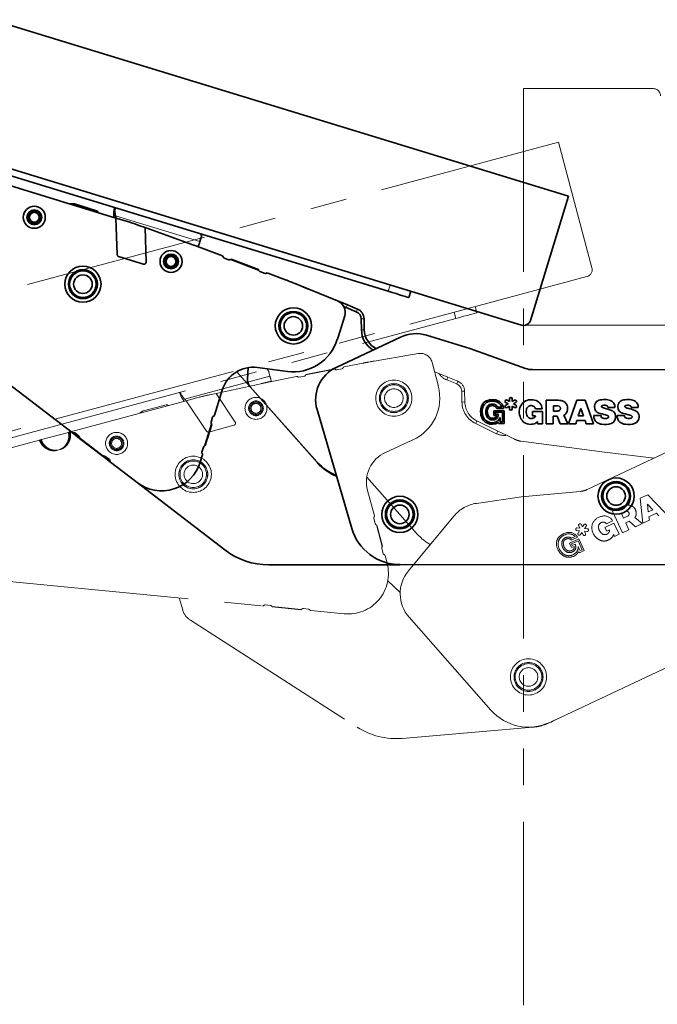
# Model space of a CAD drawing. Header units: millimetres. Extents: x 0 to 594, y 0 to 420.
# Tile 44 of 73: x 268 to 290, y 198 to 232. Entities that reach past the tile are written whole.
import ezdxf

# ---------------------------------------------------------------- set-up
doc = ezdxf.new("R2010")
doc.units = ezdxf.units.MM
doc.linetypes.add('SLD-Durchgehend', pattern=[0])
doc.linetypes.add('SLD-Phantom', pattern=[12.7, 6.35, -1.27, 1.27, -1.27, 1.27, -1.27])
doc.styles.add('SLDTEXTSTYLE0', font='GOTHIC.TTF', dxfattribs={"width": 0.913})
doc.dimstyles.new('SLDDIMSTYLE6', dxfattribs={"dimtxt": 3.439583, "dimasz": 2.5, "dimexe": 0, "dimexo": 0.0625, "dimgap": 0.859896, "dimtad": 0, "dimtih": 1, "dimtoh": 1, "dimlfac": 4, "dimrnd": 1e-09, "dimzin": 12, "dimdsep": 46, "dimtxsty": 'SLDTEXTSTYLE0', "dimsah": 1, "dimcen": 0.09, "dimadec": 0, "dimazin": 3, "dimtfac": 1, "dimtmove": 0, "dimatfit": 0, "dimfxl": 1, "dimfrac": 2, "dimtolj": 1, "dimtzin": 12, "dimarcsym": 0})
doc.dimstyles.new('SLDDIMSTYLE7', dxfattribs={"dimtxt": 3.439583, "dimasz": 2.5, "dimexe": 0, "dimexo": 0.0625, "dimgap": 0.859896, "dimtad": 1, "dimdec": 4, "dimlfac": 4, "dimzin": 12, "dimdsep": 46, "dimtxsty": 'SLDTEXTSTYLE0', "dimsah": 1, "dimcen": 0.09, "dimazin": 3, "dimtfac": 1, "dimtofl": 0, "dimtmove": 0, "dimatfit": 3, "dimfxl": 1, "dimfrac": 2, "dimtolj": 1, "dimtzin": 12, "dimarcsym": 0})

# ---------------------------------------------------------------- blocks, each defined once
blk = doc.blocks.new('_D_16')
at = {"color": 150, "linetype": 'SLD-Durchgehend', "lineweight": 0}
for p, q in [((394.619, 240.037), (299.502, 240.037)), ((299.502, 240.037), (299.502, 225.395)), ((299.502, 221.6), (299.502, 225.395)), ((285.008, 221.6), (300.502, 221.6)), ((299.502, 221.6), (299.502, 219.1))]:
    blk.add_line(p, q, dxfattribs=at)
at = {"color": 150, "linetype": 'SLD-Durchgehend', "lineweight": 18}
for points in [[(299.502, 225.395), (299.812, 227.895), (299.192, 227.895)], [(299.502, 221.6), (299.192, 219.1), (299.812, 219.1)]]:
    blk.add_solid(points, dxfattribs=at)
at = {"color": 150, "linetype": 'SLD-Durchgehend', "lineweight": 18, "insert": (299.502, 244.431), "char_height": 3.43958, "attachment_point": 1, "style": 'SLDTEXTSTYLE0'}
blk.add_mtext('Einsprung =16,8mm (bei max. FAO =22mm)', dxfattribs=at)
blk = doc.blocks.new('_D_17')
at = {"color": 150, "linetype": 'SLD-Durchgehend', "lineweight": 18}
for centre, radius, start, end in [((290.293, 219.984), 44.443, 163, 270), ((256.779, 195.141), 6.11, 98.9723, 152.1024), ((255.924, 196.339), 6.11, 278.9723, 332.1024)]:
    blk.add_arc(centre, radius, start, end, dxfattribs=at)
for points in [[(247.791, 232.978), (246.829, 230.649), (247.427, 230.485)], [(290.293, 175.54), (287.802, 175.921), (287.785, 175.301)]]:
    blk.add_solid(points, dxfattribs=at)
at = {"color": 150, "linetype": 'SLD-Durchgehend', "lineweight": 18, "insert": (254.954, 200.554), "char_height": 3.4396, "attachment_point": 1, "rotation": 305.5374, "style": 'SLDTEXTSTYLE0'}
blk.add_mtext('107°', dxfattribs=at)

msp = doc.modelspace()

# ---------------------------------------------------------------- linework, layer by layer
at = {"color": 7, "linetype": 'SLD-Durchgehend', "lineweight": 35}
for p, q in [((286.634915, 226.068935), (203.91456, 251.359089)), ((285.007074, 221.599581), (202.525787, 246.816638)), ((252.893127, 231.182518), (280.386887, 222.776833)), ((270.949542, 225.311811), (266.973332, 226.527462)), ((286.634915, 226.068935), (285.319243, 221.765562)), ((269.427866, 225.809446), (269.365266, 225.807259)), ((270.279095, 225.563439), (269.509681, 225.798673)), ((270.334504, 225.499848), (270.327032, 225.518985)), ((270.903371, 225.661407), (270.905495, 225.66834)), ((270.905495, 225.66834), (270.907514, 225.674967)), ((270.918369, 225.640579), (270.927049, 225.668992)), ((270.949542, 225.311811), (270.987935, 224.046192)), ((271.395974, 225.175323), (270.949542, 225.311811)), ((271.960016, 224.981638), (271.747623, 225.058238)), ((271.996215, 223.788316), (271.960016, 224.981638)), ((273.610804, 224.386285), (271.960016, 224.981638)), ((273.861911, 224.497205), (273.906026, 224.641504)), ((274.6392, 223.999112), (273.71408, 224.348182)), ((273.803219, 224.335215), (273.79274, 224.318499)), ((273.833521, 224.404352), (273.803219, 224.335215)), ((271.040969, 223.976745), (271.899324, 223.714321)), ((274.701454, 223.927526), (274.866804, 223.865135)), ((275.896706, 223.511266), (274.936095, 223.873726)), ((274.947006, 223.882972), (275.894623, 223.525411)), ((275.943048, 223.459041), (276.11741, 223.393253)), ((262.329988, 223.324741), (269.426197, 217.879633)), ((276.8296, 223.172622), (276.211433, 223.40587)), ((278.633933, 222.438908), (277.016643, 223.099171)), ((277.423318, 222.933153), (277.622137, 222.851975)), ((281.104118, 222.557551), (281.169899, 222.77272)), ((278.639954, 222.436397), (278.664384, 222.426421)), ((278.971441, 222.30105), (278.664384, 222.426421)), ((278.933637, 222.208469), (279.280815, 222.066714)), ((278.971441, 222.30105), (279.318616, 222.159295)), ((278.65541, 221.187467), (278.879728, 221.921178)), ((279.451795, 221.818107), (279.460013, 221.440683)), ((279.551774, 221.820282), (279.559988, 221.442858)), ((280.818403, 221.189051), (278.582577, 220.138168)), ((278.629214, 221.107798), (278.622582, 221.109825)), ((283.221308, 220.791465), (281.716566, 221.252861)), ((285.143793, 220.102625), (283.221308, 220.791465)), ((275.508128, 219.730752), (275.527738, 220.128762)), ((276.893102, 219.997386), (275.856201, 220.133896)), ((289.991435, 220.054901), (285.396159, 220.058671)), ((275.135435, 219.986113), (277.938686, 216.829494)), ((275.602695, 219.462833), (277.925752, 216.855638)), ((274.633516, 219.347438), (274.367522, 218.477408)), ((284.593727, 219.048394), (284.593649, 218.955434)), ((284.688868, 218.955333), (284.688942, 219.048316)), ((284.150042, 218.709017), (284.3903, 218.708819)), ((284.186836, 218.759398), (284.3263, 218.759282)), ((284.545988, 218.872997), (284.465425, 218.826568)), ((284.465503, 218.919552), (284.545988, 218.872997)), ((284.512963, 218.744079), (284.593515, 218.790496)), ((284.593649, 218.955434), (284.513187, 219.001981)), ((284.593515, 218.790496), (284.593437, 218.697539)), ((284.688655, 218.697461), (284.68873, 218.790422)), ((284.68873, 218.790422), (284.769218, 218.743863)), ((284.769416, 219.001754), (284.688868, 218.955333)), ((284.736417, 218.87284), (284.816954, 218.91925)), ((284.816898, 218.826281), (284.736417, 218.87284)), ((285.490211, 218.702863), (285.727229, 218.702807)), ((285.866525, 219.002398), (285.865851, 218.183285)), ((286.246754, 219.002085), (285.866525, 219.002398)), ((286.11343, 218.805923), (286.113284, 218.626546)), ((286.269009, 218.805792), (286.11343, 218.805923)), ((286.929365, 219.001527), (286.639765, 218.182648)), ((287.213556, 219.001292), (286.929365, 219.001527)), ((287.067167, 218.714191), (286.975607, 218.45782)), ((287.158247, 218.457671), (287.067167, 218.714191)), ((287.501849, 218.18194), (287.213556, 219.001292)), ((288.002916, 218.749775), (288.243413, 218.749578)), ((288.814448, 218.749108), (289.054941, 218.748911)), ((274.300069, 218.410696), (274.246946, 218.236937)), ((277.922239, 218.674051), (279.123902, 214.557579)), ((284.045037, 218.637242), (284.044899, 218.468028)), ((284.044899, 218.468028), (284.146979, 218.467946)), ((284.403175, 218.636947), (284.045037, 218.637242)), ((284.099095, 218.581247), (284.099046, 218.522596)), ((284.099046, 218.522596), (284.206722, 218.522506)), ((284.346744, 218.581042), (284.099095, 218.581247)), ((284.271736, 218.403062), (284.271605, 218.245557)), ((284.346469, 218.245498), (284.346744, 218.581042)), ((284.402806, 218.189529), (284.403175, 218.636947)), ((285.39218, 218.610792), (285.392057, 218.46184)), ((285.392057, 218.46184), (285.494279, 218.461862)), ((285.735082, 218.610509), (285.39218, 218.610792)), ((285.734728, 218.183389), (285.735082, 218.610509)), ((286.112219, 218.183084), (286.112565, 218.443906)), ((286.112565, 218.443906), (286.243964, 218.443798)), ((286.113284, 218.626546), (286.260705, 218.626423)), ((286.243964, 218.443798), (286.355272, 218.182883)), ((286.615208, 218.18267), (286.48011, 218.482966)), ((286.975607, 218.45782), (287.158247, 218.457671)), ((287.766967, 218.467923), (287.515853, 218.468128)), ((288.578499, 218.467257), (288.327381, 218.467461)), ((274.032958, 217.425855), (274.259958, 218.168339)), ((274.269883, 218.158046), (274.046943, 217.428841)), ((284.217246, 218.234646), (284.217212, 218.189681)), ((284.217212, 218.189681), (284.402806, 218.189529)), ((284.271605, 218.245557), (284.346469, 218.245498)), ((285.561901, 218.25819), (285.561755, 218.183531)), ((285.561755, 218.183531), (285.734728, 218.183389)), ((285.865851, 218.183285), (286.112219, 218.183084)), ((286.355272, 218.182883), (286.615208, 218.18267)), ((286.639765, 218.182648), (286.891222, 218.182443)), ((286.891222, 218.182443), (286.928788, 218.296895)), ((286.928788, 218.296895), (287.212975, 218.296661)), ((287.212975, 218.296661), (287.250355, 218.182149)), ((287.250355, 218.182149), (287.501849, 218.18194)), ((269.426197, 217.879633), (269.691139, 217.676336)), ((269.663997, 217.753882), (269.519851, 217.864493)), ((270.494424, 217.05995), (269.691139, 217.676336)), ((269.69324, 217.690478), (270.507544, 217.06564)), ((273.98381, 217.376262), (273.930687, 217.202502)), ((270.494424, 217.05995), (270.759374, 216.856652)), ((270.720504, 216.943196), (270.576358, 217.053805)), ((273.949303, 217.10948), (273.870584, 216.851995)), ((270.759374, 216.856652), (271.679491, 216.15062)), ((271.679491, 216.15062), (274.728693, 213.810884)), ((276.25075, 213.294266), (280.792165, 213.294542)), ((280.790634, 213.306759), (291.79408, 213.297729)), ((280.792165, 213.294542), (280.997064, 213.30659))]:
    msp.add_line(p, q, dxfattribs=at)
at = {"color": 7, "linetype": 'SLD-Phantom', "lineweight": 18}
for p, q in [((285.079222, 229.795164), (285.079222, 143.295164)), ((285.079222, 229.795164), (289.57922, 229.795164)), ((286.288105, 227.935819), (202.735521, 205.547974)), ((286.288105, 227.935819), (287.452791, 223.589154)), ((287.276015, 223.282969), (203.964911, 200.959826)), ((283.458471, 222.027125), (283.400234, 222.244459)), ((254.963659, 214.391962), (282.734025, 221.833008)), ((282.734025, 221.833008), (282.675791, 222.050341)), ((281.426508, 220.617513), (279.705085, 220.320413)), ((278.536946, 220.076411), (277.530227, 219.874749)), ((277.534578, 219.888369), (278.527681, 220.087303)), ((278.603919, 220.056681), (278.786648, 220.093286)), ((279.507536, 220.283585), (278.859701, 220.153815)), ((279.781587, 220.339777), (279.852565, 220.348536)), ((279.879291, 220.351833), (279.852565, 220.348536)), ((279.853906, 220.346096), (279.852565, 220.348536)), ((279.879291, 220.351833), (279.90602, 220.355129)), ((279.879972, 220.350596), (279.879291, 220.351833)), ((279.90602, 220.355129), (279.906802, 220.355226)), ((279.90602, 220.355129), (279.906038, 220.355096)), ((282.107886, 219.56761), (281.909309, 220.308701)), ((276.288871, 219.834259), (273.330264, 219.041503)), ((277.212001, 219.823754), (276.242476, 219.62954)), ((276.288871, 219.834259), (276.249818, 219.980008)), ((276.314001, 219.740471), (276.324939, 219.665779)), ((277.302731, 219.796034), (277.476016, 219.830746)), ((281.995967, 219.985297), (282.002632, 219.982571)), ((282.002632, 219.982571), (282.002218, 219.961966)), ((282.002632, 219.982571), (282.148093, 219.923096)), ((282.455087, 219.797576), (282.148093, 219.923096)), ((282.417241, 219.705014), (282.455087, 219.797576)), ((282.417241, 219.705014), (282.764349, 219.563092)), ((282.455087, 219.797576), (282.802194, 219.655654)), ((276.1347, 219.607128), (274.419267, 219.237229)), ((275.987949, 219.575482), (276.324939, 219.665779)), ((276.324939, 219.665779), (276.324913, 219.646054)), ((276.325069, 219.654387), (276.329365, 219.655535)), ((282.127887, 219.486164), (282.121189, 219.484369)), ((282.764349, 219.563092), (282.802194, 219.655654)), ((273.16108, 219.260773), (273.159284, 219.267468)), ((273.180813, 219.266063), (273.16108, 219.260773)), ((273.162957, 219.25377), (273.16108, 219.260773)), ((273.186706, 219.244054), (273.179017, 219.272754)), ((273.838289, 219.102586), (273.387369, 218.981764)), ((274.419267, 219.237229), (274.198551, 219.189639)), ((275.082327, 218.244417), (274.419267, 219.237229)), ((282.93521, 219.314399), (283.035189, 219.31653)), ((282.93521, 219.314399), (282.943245, 218.936971)), ((283.035189, 219.31653), (283.043221, 218.939098)), ((273.387369, 218.981764), (269.371152, 217.905621)), ((272.685453, 218.839871), (271.908298, 218.631635)), ((272.766139, 218.815307), (272.749662, 218.827578)), ((273.387369, 218.981764), (274.090603, 217.928803)), ((282.943245, 218.936971), (283.043221, 218.939098)), ((271.833204, 218.597415), (271.781277, 218.562386)), ((274.172384, 217.898014), (275.039371, 218.130319)), ((283.422433, 218.190117), (283.466037, 218.280113)), ((283.422433, 218.190117), (284.146026, 217.839534)), ((283.466037, 218.280113), (284.189627, 217.929526)), ((269.301802, 217.887039), (268.363759, 217.63569)), ((284.146026, 217.839534), (284.189627, 217.929526)), ((284.189627, 217.929526), (284.488104, 217.784914)), ((284.488104, 217.784914), (284.769952, 217.648356)), ((268.294401, 217.617108), (267.045513, 217.282469)), ((269.244924, 217.439471), (269.230679, 217.45148)), ((281.24401, 217.62448), (280.292328, 217.190775)), ((284.99902, 217.579732), (287.8845, 217.199643)), ((290.292691, 217.313434), (287.290566, 215.907848)), ((268.920429, 217.269121), (269.002996, 217.291244)), ((269.00395, 217.287662), (268.92139, 217.265539)), ((289.604094, 216.991036), (287.8845, 217.199643)), ((279.645849, 216.330892), (281.406768, 214.352672)), ((279.67219, 215.875896), (279.907662, 214.997111)), ((285.010405, 215.647447), (283.452168, 215.425987)), ((287.043426, 215.840444), (285.010405, 215.647447)), ((289.384998, 215.722569), (289.127625, 215.602067)), ((289.994024, 215.103267), (289.384998, 215.722569)), ((288.509414, 215.312623), (288.165059, 215.151396)), ((289.127625, 215.602067), (289.213277, 214.737723)), ((289.374426, 215.400473), (289.400436, 215.12949)), ((289.565843, 215.206933), (289.374426, 215.400473)), ((282.666162, 214.98671), (281.088442, 213.085641)), ((288.165059, 215.151396), (288.512383, 214.409566)), ((288.612939, 215.144372), (288.472041, 215.078403)), ((288.472041, 215.078403), (288.548101, 214.91595)), ((288.548101, 214.91595), (288.681615, 214.978463)), ((289.191037, 214.727309), (288.941178, 214.941783)), ((289.400436, 215.12949), (289.565843, 215.206933)), ((289.426401, 214.963917), (289.683778, 215.084419)), ((289.441012, 214.844347), (289.426401, 214.963917)), ((289.683778, 215.084419), (289.766259, 214.996627)), ((279.88581, 214.904795), (279.932838, 214.729287)), ((280.181173, 213.928056), (279.980224, 214.678009)), ((279.994093, 214.674537), (280.191451, 213.937996)), ((286.993254, 214.652397), (287.032671, 214.568206)), ((287.118912, 214.60856), (287.079487, 214.69277)), ((287.172116, 214.684798), (287.118912, 214.60856)), ((287.196997, 214.554078), (287.250198, 214.630303)), ((288.212523, 214.740785), (287.901975, 214.595387)), ((287.901975, 214.595387), (287.965134, 214.460493)), ((287.951615, 214.72038), (288.16621, 214.821009)), ((288.393632, 214.353964), (288.212523, 214.740785)), ((288.625028, 214.750303), (288.744029, 214.806019)), ((288.735501, 214.514031), (288.625028, 214.750303)), ((288.744029, 214.806019), (288.955629, 214.617093)), ((288.955629, 214.617093), (289.191037, 214.727309)), ((289.213277, 214.737723), (289.441012, 214.844347)), ((286.735739, 214.156695), (286.95333, 214.258571)), ((286.747653, 214.217935), (286.873955, 214.277071)), ((286.931898, 214.481291), (287.024539, 214.47333)), ((287.032671, 214.568206), (286.940057, 214.576169)), ((287.024539, 214.47333), (286.971327, 214.397081)), ((287.049398, 214.342593), (287.102606, 214.418831)), ((287.102606, 214.418831), (287.142023, 214.334645)), ((287.228256, 214.37502), (287.188839, 214.459207)), ((287.188839, 214.459207), (287.281483, 214.451246)), ((287.289638, 214.546111), (287.196997, 214.554078)), ((287.965134, 214.460493), (288.057666, 214.503931)), ((288.205396, 214.34827), (288.236976, 214.280619)), ((288.236976, 214.280619), (288.393632, 214.353964)), ((288.512383, 214.409566), (288.735501, 214.514031)), ((286.995515, 214.198972), (286.671169, 214.047114)), ((286.671169, 214.047114), (286.742918, 213.893867)), ((286.742918, 213.893867), (286.835369, 213.937151)), ((286.968172, 214.124391), (286.74389, 214.019383)), ((286.74389, 214.019383), (286.76876, 213.966268)), ((286.76876, 213.966268), (286.866274, 214.011923)), ((287.110452, 213.820505), (286.968172, 214.124391)), ((286.975868, 213.931403), (287.042655, 213.788761)), ((287.185229, 213.793768), (286.995515, 214.198972)), ((280.165773, 213.859954), (280.212801, 213.684446)), ((280.277885, 213.615422), (280.347571, 213.355348)), ((286.998078, 213.755791), (287.017144, 213.71507)), ((287.017144, 213.71507), (287.185229, 213.793768)), ((287.042655, 213.788761), (287.110452, 213.820505)), ((267.130561, 212.728968), (276.033953, 211.871669)), ((280.372698, 212.742586), (280.804239, 212.332409)), ((273.265418, 211.732096), (273.144826, 212.149859)), ((276.302259, 211.891041), (276.121397, 211.908456)), ((276.360653, 211.852769), (277.382336, 211.754391)), ((277.37423, 211.742614), (276.366368, 211.83966)), ((277.627826, 211.763405), (277.446963, 211.780819)), ((277.706645, 211.710606), (278.86109, 211.599446)), ((273.528684, 211.379212), (279.314853, 207.671283)), ((281.11254, 211.479681), (283.94895, 208.263452)), ((285.989154, 207.839052), (290.292691, 209.853953)), ((280.87512, 207.285127), (285.400271, 207.669145))]:
    msp.add_line(p, q, dxfattribs=at)
at = {"color": 7, "linetype": 'SLD-Durchgehend', "lineweight": 18}
for p, q in [((270.92503, 225.662368), (270.905495, 225.66834)), ((273.861911, 224.497205), (270.932771, 225.392731)), ((273.469582, 224.437217), (273.803219, 224.335215)), ((273.797292, 224.325484), (273.801543, 224.324184)), ((280.386887, 222.776833), (280.452672, 222.992002)), ((278.933637, 222.208469), (278.971441, 222.30105)), ((279.280815, 222.066714), (279.318616, 222.159295)), ((279.451795, 221.818107), (279.551774, 221.820282)), ((279.460013, 221.440683), (279.559988, 221.442858))]:
    msp.add_line(p, q, dxfattribs=at)
at = {"color": 7, "linetype": 'SLD-Durchgehend', "lineweight": 35, "flags": 128}
for points in [[(273.833521, 224.404352), (273.837302, 224.416717), (273.841031, 224.428913), (273.8447, 224.440916), (273.848303, 224.452699), (273.851834, 224.464244), (273.85528, 224.475524), (273.858644, 224.486521), (273.861911, 224.497205)], [(273.801543, 224.324184), (273.800261, 224.319997), (273.799073, 224.316111)], [(280.386887, 222.776833), (280.526813, 222.734051), (280.661359, 222.692917), (280.785359, 222.655008), (280.894045, 222.621779), (280.983243, 222.594509), (281.04952, 222.574244), (281.090334, 222.561768), (281.104118, 222.557551)]]:
    msp.add_lwpolyline(points, dxfattribs=at)
at = {"color": 7, "linetype": 'SLD-Phantom', "lineweight": 18, "flags": 128}
for points in [[(282.734025, 221.833008), (282.875359, 221.870879), (283.011258, 221.907294), (283.136506, 221.940855), (283.246286, 221.97027), (283.336379, 221.99441), (283.403326, 222.012347), (283.44455, 222.023393), (283.458471, 222.027125)], [(276.314001, 219.740471), (276.310656, 219.752959), (276.307356, 219.765278), (276.304107, 219.7774), (276.300918, 219.789306), (276.297793, 219.800966), (276.294738, 219.812362), (276.291761, 219.823467), (276.288871, 219.834259)], [(276.329365, 219.655535), (276.330497, 219.651307), (276.331548, 219.647384)], [(268.636793, 217.276523), (268.637687, 217.278991), (268.638566, 217.281431), (268.63943, 217.283818), (268.640265, 217.286122), (268.641062, 217.288321), (268.641807, 217.290391), (268.6425, 217.292307), (268.643133, 217.294049)]]:
    msp.add_lwpolyline(points, dxfattribs=at)
at = {"color": 7, "linetype": 'SLD-Durchgehend', "lineweight": 35}
for centre, radius in [((268.118365, 225.338457), 0.38125), ((268.118365, 225.338457), 0.25625), ((268.118365, 225.338457), 0.25), ((268.118365, 225.338457), 0.216506), ((268.118365, 225.338457), 0.173205), ((272.85937, 223.807709), 0.38125), ((272.85937, 223.807709), 0.25625), ((272.85937, 223.807709), 0.25), ((272.85937, 223.807709), 0.216506), ((272.85937, 223.807709), 0.173205), ((269.804874, 223.021399), 0.6275), ((269.804874, 223.021399), 0.5025), ((269.804874, 223.021399), 0.5), ((269.804874, 223.021399), 0.459808), ((269.804874, 223.021399), 0.321676), ((277.100808, 221.575077), 0.6275), ((277.100808, 221.575077), 0.5025), ((277.100808, 221.575077), 0.5), ((277.100808, 221.575077), 0.459808), ((277.100808, 221.575077), 0.321676), ((288.287661, 215.680133), 0.6275), ((288.287661, 215.680133), 0.5025), ((288.287661, 215.680133), 0.5), ((288.287661, 215.680133), 0.459808), ((288.287661, 215.680133), 0.321676), ((280.79206, 215.044541), 0.6275), ((280.79206, 215.044541), 0.5025), ((280.79206, 215.044541), 0.5), ((280.79206, 215.044541), 0.459808), ((280.79206, 215.044541), 0.321676)]:
    msp.add_circle(centre, radius, dxfattribs=at)
at = {"color": 7, "linetype": 'SLD-Phantom', "lineweight": 18}
for centre, radius in [((280.584105, 219.072508), 0.6275), ((280.584105, 219.072508), 0.5025), ((280.584105, 219.072508), 0.5), ((280.584105, 219.072508), 0.459808), ((280.584105, 219.072508), 0.321676), ((275.804047, 218.718267), 0.38125), ((275.804047, 218.718267), 0.25625), ((275.804047, 218.718267), 0.25), ((275.804047, 218.718267), 0.216506), ((275.804047, 218.718267), 0.173205), ((270.972274, 217.504065), 0.38125), ((270.972274, 217.504065), 0.25625), ((270.972274, 217.504065), 0.25), ((270.972274, 217.504065), 0.216506), ((270.972274, 217.504065), 0.173205), ((273.630368, 216.432802), 0.6275), ((273.630368, 216.432802), 0.5025), ((273.630368, 216.432802), 0.5), ((273.630368, 216.432802), 0.459808), ((273.630368, 216.432802), 0.321676), ((285.252294, 209.412877), 0.6275), ((285.252294, 209.412877), 0.5025), ((285.252294, 209.412877), 0.5), ((285.252294, 209.412877), 0.459808), ((285.252294, 209.412877), 0.321676)]:
    msp.add_circle(centre, radius, dxfattribs=at)
for centre, radius, start, end in [((289.579221, 229.545164), 0.25, 0, 90), ((287.211308, 223.52445), 0.25, 285, 15), ((281.498791, 220.198703), 0.425, 15, 99.7921588), ((276.076981, 219.931811), 0.179431, 15.5813193, 54.2165391), ((278.589189, 220.130221), 0.075, 214.9054933, 225.8454178), ((278.589189, 220.130221), 0.075, 225.8454178, 281.3273575), ((278.776827, 220.142312), 0.05, 281.3273575, 337.9603797), ((278.86952, 220.104787), 0.05, 101.3273575, 157.9603797), ((280.980643, 212.929678), 7.5, 99.7921588, 101.3273575), ((277.221823, 219.774727), 0.05, 44.6943339, 101.3273575), ((277.29291, 219.845059), 0.05, 224.6943339, 281.3273575), ((277.461287, 219.904284), 0.075, 281.3273575, 336.8092991), ((277.461287, 219.904284), 0.075, 336.8092991, 347.7492235), ((282.644315, 220.260385), 0.6, 214.2045482, 247.761858), ((277.715582, 212.275633), 7.5, 101.3273575, 102.1683126), ((280.584105, 219.072508), 1.591306, 294.5, 15), ((280.176033, 219.049971), 2, 12.5972119, 15), ((282.660272, 219.308547), 0.275, 1.2195804, 67.761858), ((282.660272, 219.308547), 0.375, 1.2195804, 67.761858), ((273.8874, 219.447884), 0.75, 195, 220.3255641), ((273.861948, 219.570474), 0.75, 205.7997064, 224.853464), ((275.779432, 211.858143), 7.5, 102.1683126, 105), ((272.704863, 218.767428), 0.075, 53.3204383, 105), ((283.793052, 218.955063), 0.85, 181.2195804, 244.1496125), ((283.793052, 218.955063), 0.75, 181.2195804, 244.1496125), ((271.816226, 218.510572), 0.0625, 124, 144.1128289), ((271.973003, 218.390153), 0.25, 105, 124), ((275.019959, 218.202765), 0.075, 285, 33.7374988), ((274.152972, 217.970456), 0.075, 213.7374988, 285), ((284.407639, 218.379495), 0.6, 244.1496125, 277.7069222), ((268.461455, 217.428781), 0.106099, 313.862069, 324.9262879), ((269.318034, 217.603968), 0.175737, 235.0602139, 240.1929572), ((269.320736, 217.659222), 0.106335, 245.0814263, 256.1178186), ((285.09697, 218.323309), 0.75, 244.1496125, 262.495892), ((268.487643, 217.384278), 0.179773, 329.8741356, 334.8905626), ((269.673087, 217.469163), 0.778788, 194.8839735, 195.1568152), ((267.842152, 216.980251), 1.20178, 14.8208026, 14.9975201), ((280.758858, 216.167068), 1.125, 114.5, 195), ((286.972548, 216.587087), 0.75, 275.4228943, 295.0888396), ((283.628055, 214.188423), 1.25, 98.0888329, 140.3103098), ((288.759374, 214.778745), 0.589496, 97.5838098, 115.0888396), ((288.716643, 215.099693), 0.265715, 48.849104, 97.5838098), ((288.745665, 215.132903), 0.221611, 38.758962, 48.849104), ((288.678431, 215.078925), 0.307832, 351.6392848, 38.758962), ((279.934106, 214.917735), 0.05, 138.3670606, 195), ((279.859365, 214.984171), 0.05, 318.3670606, 15), ((287.875497, 214.537489), 0.448264, 99.644339, 154.8623008), ((287.881347, 214.664762), 0.324901, 28.7449029, 104.4270823), ((288.651047, 215.062978), 0.089874, 289.8831378, 115.0888396), ((288.800912, 215.060924), 0.184035, 319.6556412, 351.6392848), ((280.005282, 214.748698), 0.075, 195, 250.4818278), ((280.005282, 214.748698), 0.075, 250.4818278, 261.4217636), ((287.036369, 214.672584), 0.047608, 25.0888396, 205.0888396), ((287.211157, 214.65755), 0.04761, 325.0888719, 145.0888719), ((287.909996, 214.583284), 0.463452, 161.816521, 225.8956649), ((287.903725, 214.610242), 0.225825, 178.8448888, 193.9204572), ((287.839792, 214.611839), 0.161873, 86.9701301, 178.9537536), ((287.840857, 214.631962), 0.141722, 38.6006128, 86.9701301), ((282.69524, 215.499608), 1.725, 221.6739646, 240.5003488), ((286.546232, 214.04274), 0.322901, 132.0230001, 172.6783828), ((286.709542, 213.861512), 0.566855, 103.4488882, 132.0230001), ((286.716819, 213.870723), 0.509925, 105.4709384, 134.1605289), ((286.630581, 214.01567), 0.242026, 84.6560724, 139.7363641), ((286.658479, 214.075043), 0.347303, 31.8997301, 103.4488882), ((286.650383, 214.054394), 0.315546, 44.8848895, 102.739896), ((286.621938, 214.045713), 0.213224, 53.8723651, 81.5903989), ((286.935977, 214.52873), 0.047614, 85.0858554, 265.0877435), ((287.010363, 214.369837), 0.047603, 145.0899266, 325.0878225), ((287.185139, 214.354832), 0.047608, 205.0888396, 25.0888396), ((287.28556, 214.498679), 0.047608, 265.0868022, 85.0868022), ((287.95113, 214.625724), 0.522555, 225.8956649, 247.0285297), ((288.020103, 214.639087), 0.345724, 193.9204572, 224.7734527), ((287.90165, 214.521566), 0.178864, 224.7734527, 270.1670369), ((287.901705, 214.502734), 0.160032, 270.1670369, 315.0729883), ((287.867078, 214.537272), 0.208938, 315.0729883, 330.9972289), ((287.971348, 214.479468), 0.089718, 330.9972289, 15.822815), ((287.95064, 214.42883), 0.26719, 312.3185219, 342.4518861), ((280.238219, 213.879365), 0.075, 139.5181722, 195), ((280.238219, 213.879365), 0.075, 128.5782364, 139.5181722), ((286.682582, 214.025221), 0.460372, 172.6783828, 216.0914307), ((286.677074, 214.024617), 0.399822, 176.1611367, 214.5064919), ((286.624236, 214.006824), 0.348945, 138.828828, 172.6632602), ((286.691525, 214.032881), 0.28656, 178.8848696, 199.068298), ((286.654249, 214.035292), 0.24925, 146.7118716, 179.2721509), ((286.777503, 214.050045), 0.373616, 197.2481301, 213.166945), ((286.580884, 214.056303), 0.122324, 144.3615334, 181.4293165), ((286.981474, 214.066298), 0.523038, 181.4293165, 189.523178), ((286.746248, 214.045119), 0.288115, 193.1110685, 210.6876594), ((286.634545, 214.017831), 0.188351, 90.9193583, 144.3615334), ((286.633611, 214.076036), 0.130138, 38.3006721, 90.9193583), ((286.742492, 213.906664), 0.097751, 317.3316556, 18.17271), ((286.707994, 213.907207), 0.268966, 304.9356258, 5.1612921), ((286.646371, 213.90124), 0.246188, 358.322809, 26.7171967), ((287.869181, 214.432398), 0.312577, 247.0285297, 288.6969717), ((287.822917, 214.569104), 0.4569, 288.6969717, 312.3185219), ((280.261098, 213.697387), 0.05, 195, 251.6329394), ((280.229587, 213.602481), 0.05, 15, 71.6329394), ((286.804505, 214.1141), 0.611252, 216.0914307, 231.8439115), ((286.945811, 214.225207), 0.735029, 215.5245031, 226.5176268), ((286.640092, 213.90484), 0.345129, 231.8439115, 258.4947414), ((286.667365, 213.95655), 0.348911, 229.3375329, 252.5091385), ((286.740761, 214.032559), 0.333339, 214.1061741, 239.8683919), ((286.808104, 214.081829), 0.360043, 210.6876594, 222.44313), ((286.707138, 213.989495), 0.223223, 222.44313, 243.7424433), ((286.647077, 213.965439), 0.351981, 256.0963138, 307.6375564), ((286.651383, 213.96031), 0.401736, 258.4947414, 309.0435172), ((286.676645, 213.956671), 0.236158, 244.0832738, 279.8473674), ((286.672031, 213.918329), 0.143869, 243.7424433, 279.0520536), ((286.662081, 213.980783), 0.207111, 279.0520536, 317.3316556), ((286.650942, 213.998052), 0.281916, 283.5585759, 313.4060031), ((286.712305, 213.917719), 0.181698, 316.7571303, 352.5102772), ((286.643236, 213.970355), 0.41467, 309.0435172, 328.8397452), ((278.995274, 212.993001), 1.4, 264.5, 15), ((282.039018, 212.296745), 1.235295, 140.3103098, 221.4092194), ((276.038743, 211.921438), 0.05, 264.5, 321.1329678), ((276.116604, 211.858687), 0.05, 84.5, 141.1329678), ((276.29507, 211.816387), 0.075, 29.0181338, 84.5), ((276.29507, 211.816387), 0.075, 18.0782018, 29.0181338), ((273.865902, 211.905433), 0.625, 196.1014416, 237.3472031), ((277.439775, 211.706164), 0.075, 139.9818662, 150.9217982), ((277.439775, 211.706164), 0.075, 84.5, 139.9818662), ((277.623034, 211.713634), 0.05, 27.8670322, 84.5), ((277.711437, 211.760376), 0.05, 207.8670322, 264.5), ((285.252294, 209.412877), 1.737782, 221.4092194, 295.0888329), ((285.252294, 209.412877), 1.75, 274.850663, 301.8631775), ((280.663722, 209.776173), 2.5, 237.3472031, 274.850663)]:
    msp.add_arc(centre, radius, start, end, dxfattribs=at)
at = {"color": 7, "linetype": 'SLD-Durchgehend', "lineweight": 35}
for centre, radius, start, end in [((269.367445, 225.744796), 0.0625, 92, 112.1128289), ((269.436587, 225.559597), 0.25, 73, 92), ((270.257165, 225.491717), 0.075, 21.3204383, 73), ((271.6206, 225.442128), 0.75, 163, 188.3255641), ((271.663978, 225.559577), 0.75, 173.7997064, 192.853464), ((269.203184, 218.003038), 7.5, 70.1683126, 73), ((273.733926, 224.692225), 0.179419, 343.5788335, 22.216729), ((271.066368, 217.331086), 7.5, 69.3273575, 70.1683126), ((271.0629, 224.048466), 0.075, 181.7374988, 253), ((274.621551, 223.952331), 0.05, 12.6943339, 69.3273575), ((274.719106, 223.974306), 0.05, 192.6943339, 249.3273575), ((274.893283, 223.935305), 0.075, 249.3273575, 304.8092991), ((274.893283, 223.935305), 0.075, 304.8092991, 315.7492235), ((271.921251, 223.786042), 0.075, 253, 1.7374988), ((275.969527, 223.529214), 0.075, 182.9054933, 193.8454178), ((275.969527, 223.529214), 0.075, 193.8454178, 249.3273575), ((276.13506, 223.440034), 0.05, 249.3273575, 305.9603797), ((276.193783, 223.359091), 0.05, 69.3273575, 125.9603797), ((274.181888, 216.155529), 7.5, 67.7921588, 69.3273575), ((278.473299, 222.045435), 0.425, 343, 67.7921588), ((279.160444, 222.76395), 0.6, 238.0830641, 247.7895526), ((279.176861, 221.81212), 0.375, 1.247275, 67.7895526), ((279.176861, 221.81212), 0.275, 1.247275, 67.7895526), ((285.080166, 221.838656), 0.25, 253, 343), ((280.309812, 221.459183), 0.85, 181.247275, 238.0036607), ((280.309812, 221.459183), 0.75, 181.247275, 244.1773071), ((277.100808, 221.575077), 1.591306, 262.5, 343), ((276.742801, 221.772211), 2, 340.5972119, 343), ((281.350122, 220.05778), 1.25, 72.952974, 115.1744509), ((275.709359, 219.01852), 1.125, 82.5, 163), ((279.108041, 219.020206), 1.235295, 115.1744509, 196.2733606), ((285.396773, 220.80867), 0.75, 250.2870354, 269.9529807), ((275.882676, 219.712301), 0.375, 177.1796411, 221.7016592), ((284.000941, 218.452915), 0.566855, 78.3130293, 106.8871412), ((284.641334, 219.048356), 0.047608, 359.9529807, 179.9529807), ((285.343615, 218.569621), 0.448264, 74.5084801, 129.726442), ((287.883747, 218.21839), 0.805007, 85.0975595, 100.4665733), ((287.949431, 218.661691), 0.358775, 58.6441686, 89.5029978), ((288.695277, 218.217724), 0.805007, 85.0975595, 100.4665733), ((288.760961, 218.661025), 0.358775, 58.6441686, 89.5029978), ((284.046072, 218.612573), 0.460372, 147.542524, 190.9555718), ((284.040828, 218.614366), 0.399822, 151.0252778, 189.3706331), ((283.930075, 218.68635), 0.322901, 106.8871412, 147.542524), ((283.985437, 218.620702), 0.348945, 113.6929692, 147.5274014), ((284.057422, 218.615709), 0.28656, 153.7490108, 173.9324391), ((284.0247, 218.633725), 0.24925, 121.5760128, 154.136292), ((284.334108, 218.522802), 0.523038, 156.2934576, 164.3873192), ((284.011442, 218.458163), 0.509925, 80.3350796, 109.02467), ((283.967207, 218.68391), 0.122324, 119.2256746, 156.2934576), ((283.994938, 218.626015), 0.242026, 59.5202135, 114.6005052), ((283.999445, 218.626288), 0.188351, 65.7834994, 119.2256746), ((284.023323, 218.679378), 0.130138, 13.1648133, 65.7834994), ((284.029314, 218.65266), 0.315546, 19.7490306, 77.6040371), ((284.045414, 218.667915), 0.347303, 6.7638712, 78.3130293), ((283.999875, 218.656884), 0.213224, 28.7365063, 56.4545401), ((284.489195, 218.785325), 0.047603, 119.9540677, 299.9519636), ((284.489345, 218.960767), 0.047614, 59.9499965, 239.9518847), ((284.641046, 218.697501), 0.047608, 179.9529807, 359.9529807), ((284.793058, 218.785071), 0.047608, 239.9509433, 59.9509433), ((284.793185, 218.960501), 0.04761, 299.953013, 119.953013), ((285.3943, 218.596425), 0.463452, 136.6806621, 200.7598061), ((285.400074, 218.623494), 0.225825, 153.7090299, 168.7845984), ((285.342874, 218.652096), 0.161873, 61.8342712, 153.8178947), ((285.352385, 218.669861), 0.141722, 13.4647539, 61.8342712), ((285.402973, 218.682357), 0.324901, 3.609044, 79.2912235), ((286.24627, 218.412589), 0.589496, 72.4479509, 89.9529807), ((286.268934, 218.71592), 0.089874, 264.7472789, 89.9529807), ((286.343913, 218.721296), 0.265715, 23.7132451, 72.4479509), ((286.300498, 218.718725), 0.307832, 326.503426, 13.6231031), ((286.384294, 218.739033), 0.221611, 13.6231031, 23.7132451), ((287.803537, 218.770476), 0.265798, 146.4851465, 210.0741904), ((287.775608, 218.76926), 0.243739, 98.9930252, 142.6189502), ((287.808887, 218.784911), 0.027412, 150.2919611, 206.6035868), ((287.854205, 218.823052), 0.086125, 215.8302588, 245.1553578), ((287.830394, 218.766023), 0.055749, 109.561446, 144.3748226), ((287.880512, 218.563995), 0.263688, 84.2628304, 105.1206456), ((287.965236, 219.062854), 0.350385, 245.1553578, 257.372395), ((287.161142, 215.920305), 2.893584, 70.5558941, 75.4386476), ((287.898017, 218.68131), 0.145322, 56.171592, 86.5066387), ((287.939927, 218.752486), 0.063047, 357.5351786, 51.7972787), ((288.008246, 218.769685), 0.236024, 355.112993, 57.194932), ((288.615066, 218.76981), 0.265798, 146.4851465, 210.0741904), ((288.587138, 218.768594), 0.243739, 98.9930252, 142.6189502), ((288.620417, 218.784245), 0.027412, 150.2919611, 206.6035868), ((288.665734, 218.822386), 0.086125, 215.8302588, 245.1553578), ((288.641924, 218.765357), 0.055749, 109.561446, 144.3748226), ((288.692042, 218.563329), 0.263688, 84.2628304, 105.1206456), ((288.776766, 219.062188), 0.350385, 245.1553578, 257.372395), ((287.972672, 215.919639), 2.893584, 70.5558941, 75.4386476), ((288.709547, 218.680644), 0.145322, 56.171592, 86.5066387), ((288.751457, 218.75182), 0.063047, 357.5351786, 51.7972787), ((288.819776, 218.769019), 0.236024, 355.112993, 57.194932), ((274.347885, 218.396077), 0.05, 106.3670606, 163), ((274.319706, 218.492025), 0.05, 286.3670606, 343), ((284.194202, 218.641247), 0.611252, 190.9555718, 206.7080526), ((284.369321, 218.68181), 0.735029, 190.3886443, 201.381768), ((283.956472, 218.52164), 0.345129, 206.7080526, 233.3588825), ((284.003127, 218.556868), 0.348911, 204.2016741, 227.3732796), ((284.142548, 218.594727), 0.373616, 172.1122713, 188.0310861), ((284.101859, 218.594504), 0.333339, 188.9703152, 214.732533), ((284.112161, 218.603544), 0.288115, 167.9752097, 185.5518005), ((284.183752, 218.610503), 0.360043, 185.5518005, 197.3072711), ((284.01158, 218.553036), 0.236158, 218.9474149, 254.7115086), ((284.053127, 218.569799), 0.223223, 197.3072711, 218.6065845), ((283.991116, 218.520285), 0.143869, 218.6065845, 253.9161948), ((284.005887, 218.601416), 0.281916, 258.422717, 288.2701442), ((284.008636, 218.581051), 0.207111, 253.9161948, 292.1957967), ((284.018949, 218.49494), 0.268966, 279.7997669, 340.0254332), ((284.049949, 218.479795), 0.097751, 292.1957967, 353.0368511), ((284.027317, 218.502625), 0.181698, 291.6212714, 327.3744183), ((283.960627, 218.515714), 0.246188, 333.1869501, 1.5813378), ((285.449566, 218.617374), 0.522555, 200.7598061, 221.8926708), ((285.517684, 218.600174), 0.345724, 168.7845984, 199.6375939), ((285.360528, 218.544097), 0.178864, 199.6375939, 245.0311781), ((285.352579, 218.527025), 0.160032, 245.0311781, 289.9371294), ((285.335902, 218.573001), 0.208938, 289.9371294, 305.86137), ((285.405745, 218.47638), 0.089718, 305.86137, 350.6869562), ((286.403735, 218.650403), 0.184035, 294.5197824, 326.503426), ((287.806686, 218.451185), 0.291328, 176.665711, 226.2761425), ((287.78031, 218.808776), 0.26865, 219.6701074, 251.2014842), ((288.386694, 220.860947), 2.408337, 253.2778137, 258.8473092), ((287.857519, 218.463323), 0.090669, 177.0920444, 259.7874881), ((287.911645, 218.71736), 0.350374, 258.4419909, 282.735575), ((287.845878, 218.180468), 0.326354, 62.844352, 76.7167308), ((287.979437, 218.425513), 0.050793, 280.7206815, 8.1355385), ((287.967954, 218.411239), 0.065387, 19.1607794, 65.7315755), ((288.044701, 218.414359), 0.228288, 288.8658696, 359.6770603), ((288.017552, 218.377344), 0.291774, 48.6158635, 68.5229481), ((288.039771, 218.435724), 0.234311, 354.4524533, 43.2469943), ((288.618216, 218.450519), 0.291328, 176.665711, 226.2761425), ((288.59184, 218.80811), 0.26865, 219.6701074, 251.2014842), ((289.198224, 220.860281), 2.408337, 253.2778137, 258.8473092), ((288.669049, 218.462657), 0.090669, 177.0920444, 259.7874881), ((288.723175, 218.716694), 0.350374, 258.4419909, 282.735575), ((288.657408, 218.179802), 0.326354, 62.844352, 76.7167308), ((288.790967, 218.424847), 0.050793, 280.7206815, 8.1355385), ((288.779484, 218.410573), 0.065387, 19.1607794, 65.7315755), ((288.85623, 218.413693), 0.228288, 288.8658696, 359.6770603), ((288.829082, 218.376678), 0.291774, 48.6158635, 68.5229481), ((288.851301, 218.435058), 0.234311, 354.4524533, 43.2469943), ((274.318669, 218.215009), 0.075, 163, 218.4818278), ((274.318669, 218.215009), 0.075, 218.4818278, 229.4217636), ((283.990256, 218.567061), 0.401736, 233.3588825, 283.9076584), ((283.988536, 218.573534), 0.351981, 230.960455, 282.5016975), ((283.987147, 218.579615), 0.41467, 283.9076584, 303.7038863), ((285.293259, 218.477164), 0.312577, 221.8926708, 263.5611128), ((285.309444, 218.620577), 0.4569, 263.5611128, 287.182663), ((285.365488, 218.439333), 0.26719, 287.182663, 317.3160272), ((287.825867, 218.52665), 0.361159, 232.3634283, 265.4581245), ((287.895097, 218.81866), 0.659333, 261.4672035, 289.8074289), ((288.637397, 218.525984), 0.361159, 232.3634283, 265.4581245), ((288.706627, 218.817994), 0.659333, 261.4672035, 289.8074289), ((269.456634, 217.919301), 0.05, 232.5, 289.1329678), ((269.48941, 217.824825), 0.05, 52.5, 109.1329678), ((269.618342, 217.69438), 0.075, 357.0181338, 52.5), ((269.618342, 217.69438), 0.075, 346.0782018, 357.0181338), ((274.055534, 217.354334), 0.075, 107.5181722, 163), ((274.055534, 217.354334), 0.075, 96.5782364, 107.5181722), ((270.530699, 216.994304), 0.075, 107.9818662, 118.9217982), ((270.530699, 216.994304), 0.075, 52.5, 107.9818662), ((273.978503, 217.187884), 0.05, 163, 219.6329394), ((273.901488, 217.124098), 0.05, 343, 39.6329394), ((270.690069, 216.903527), 0.05, 355.8670322, 52.5), ((270.789809, 216.89632), 0.05, 175.8670322, 232.5), ((272.531756, 217.261315), 1.4, 232.5, 343), ((279.21367, 218.003199), 1.725, 221.7016592, 248.7066699), ((279.247194, 217.99152), 1.75, 221.6068234, 248.1400108), ((280.79206, 215.044541), 1.737782, 196.2733606, 269.952974), ((276.250597, 215.794267), 2.5, 232.5, 270.0034599)]:
    msp.add_arc(centre, radius, start, end, dxfattribs=at)
msp.add_open_spline([(270.932771, 225.392731), (270.934061, 225.387087), (270.93853, 225.367527), (270.945927, 225.346203), (270.951189, 225.331033)], degree=3, knots=[0, 0, 0, 0, 0.2885752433, 1, 1, 1, 1], dxfattribs=at)
at = {"color": 7, "linetype": 'SLD-Phantom', "lineweight": 18}
for points, knots in [([(273.330264, 219.041503), (273.334349, 219.037397), (273.348501, 219.023171), (273.366075, 219.009009), (273.378577, 218.998934)], [0, 0, 0, 0, 0.288622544, 1, 1, 1, 1]), ([(269.371152, 217.905621), (269.375314, 217.862023), (269.385269, 217.757754), (269.349164, 217.590892), (269.279679, 217.489957), (269.244924, 217.439471)], [0, 0, 0, 0, 0.264252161, 0.631994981, 1, 1, 1, 1]), ([(269.275933, 217.562786), (269.294165, 217.61557), (269.330787, 217.721597), (269.311491, 217.831733), (269.301802, 217.887039)], [0, 0, 0, 0, 0.4978409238, 1, 1, 1, 1]), ([(269.295223, 217.555993), (269.302924, 217.572095), (269.33587, 217.640987), (269.355857, 217.735961), (269.357836, 217.83599), (269.352808, 217.877194), (269.350029, 217.899962)], [0, 0, 0, 0, 0.151489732, 0.64814019, 0.805570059, 1, 1, 1, 1]), ([(269.322708, 217.892642), (269.332108, 217.835925), (269.344251, 217.762657), (269.329288, 217.648599), (269.309364, 217.594435), (269.295223, 217.555993)], [0, 0, 0, 0, 0.498675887, 0.64419336, 1, 1, 1, 1]), ([(269.301802, 217.887039), (269.304494, 217.88776), (269.309879, 217.889204), (269.317038, 217.891125), (269.320969, 217.892172), (269.322522, 217.892591), (269.322708, 217.892642)], [0, 0, 0, 0, 0.318182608, 0.636667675, 0.95644535, 1, 1, 1, 1]), ([(269.322708, 217.892642), (269.324494, 217.89312), (269.330388, 217.894697), (269.339493, 217.897142), (269.346811, 217.899101), (269.350029, 217.899962)], [0, 0, 0, 0, 0.1958415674, 0.6463452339, 1, 1, 1, 1]), ([(269.350029, 217.899962), (269.351608, 217.900385), (269.354766, 217.90123), (269.361978, 217.90316), (269.367722, 217.90471), (269.370797, 217.905526), (269.371152, 217.905621)], [0, 0, 0, 0, 0.319081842, 0.638060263, 0.958182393, 1, 1, 1, 1]), ([(268.294401, 217.617108), (268.297133, 217.617839), (268.302594, 217.619302), (268.310309, 217.621369), (268.31373, 217.622286), (268.315531, 217.622769)], [0, 0, 0, 0, 0.3214196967, 0.6425794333, 1, 1, 1, 1]), ([(268.636793, 217.276523), (268.579678, 217.303923), (268.465493, 217.358701), (268.352808, 217.487283), (268.310701, 217.580877), (268.294401, 217.617108)], [0, 0, 0, 0, 0.38017464, 0.76006247, 1, 1, 1, 1]), ([(268.342845, 217.630087), (268.338284, 217.628865), (268.329168, 217.626424), (268.320074, 217.623987), (268.315531, 217.622769)], [0, 0, 0, 0, 0.500423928, 1, 1, 1, 1]), ([(268.315531, 217.622769), (268.331098, 217.588579), (268.371747, 217.4993), (268.452794, 217.409208), (268.51871, 217.363548), (268.534973, 217.352283)], [0, 0, 0, 0, 0.318571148, 0.8318768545, 1, 1, 1, 1]), ([(268.342845, 217.630087), (268.344429, 217.630511), (268.347596, 217.631361), (268.355059, 217.63336), (268.360771, 217.63489), (268.363759, 217.63569)], [0, 0, 0, 0, 0.322828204, 0.645730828, 1, 1, 1, 1]), ([(268.534973, 217.352283), (268.491523, 217.390423), (268.435544, 217.439561), (268.375074, 217.537307), (268.356248, 217.591503), (268.342845, 217.630087)], [0, 0, 0, 0, 0.49974192, 0.643843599, 1, 1, 1, 1]), ([(268.363759, 217.63569), (268.363895, 217.635186), (268.378296, 217.58193), (268.423869, 217.477781), (268.506811, 217.404472), (268.548287, 217.367814)], [0, 0, 0, 0, 0.004755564, 0.502316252, 1, 1, 1, 1]), ([(268.643133, 217.294049), (268.637189, 217.296539), (268.599367, 217.31238), (268.564424, 217.334033), (268.534973, 217.352283)], [0, 0, 0, 0, 0.157169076, 1, 1, 1, 1]), ([(268.548287, 217.367814), (268.576055, 217.349382), (268.609022, 217.3275), (268.644786, 217.310649), (268.650427, 217.307991)], [0, 0, 0, 0, 0.842274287, 1, 1, 1, 1]), ([(269.002996, 217.291244), (269.004759, 217.291963), (269.011725, 217.294803), (269.019548, 217.298239), (269.034188, 217.304977), (269.054354, 217.315074), (269.075125, 217.327206), (269.09919, 217.342738), (269.116798, 217.355415), (269.144092, 217.377701), (269.177723, 217.4086), (269.202481, 217.440626), (269.217387, 217.459906)], [0, 0, 0, 0, 0.02061988, 0.081496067, 0.092545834, 0.195246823, 0.325742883, 0.35301855, 0.505832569, 0.560637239, 0.735481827, 1, 1, 1, 1]), ([(269.230679, 217.45148), (269.220046, 217.438614), (269.198782, 217.412883), (269.161893, 217.378863), (269.124972, 217.351011), (269.089823, 217.329363), (269.059372, 217.313632), (269.033732, 217.302439), (269.017234, 217.296191), (269.007948, 217.292917), (269.004806, 217.291855), (269.002996, 217.291244)], [0, 0, 0, 0, 0.177244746, 0.354464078, 0.531702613, 0.66785311, 0.792432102, 0.895429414, 0.964786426, 0.979717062, 1, 1, 1, 1]), ([(269.244924, 217.439471), (269.211979, 217.406123), (269.143557, 217.336864), (269.05162, 217.304462), (269.00395, 217.287662)], [0, 0, 0, 0, 0.481489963, 1, 1, 1, 1]), ([(269.217387, 217.459906), (269.235485, 217.487943), (269.256971, 217.521227), (269.273351, 217.557125), (269.275933, 217.562786)], [0, 0, 0, 0, 0.842318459, 1, 1, 1, 1]), ([(269.295223, 217.555993), (269.292369, 217.550173), (269.274324, 217.513373), (269.250628, 217.479769), (269.230679, 217.45148)], [0, 0, 0, 0, 0.158136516, 1, 1, 1, 1]), ([(268.92139, 217.265539), (268.917192, 217.264455), (268.860253, 217.249743), (268.761367, 217.241382), (268.672756, 217.266379), (268.636793, 217.276523)], [0, 0, 0, 0, 0.04515724, 0.612477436, 1, 1, 1, 1]), ([(268.920429, 217.269121), (268.918555, 217.268745), (268.915303, 217.268093), (268.905623, 217.266282), (268.88821, 217.263447), (268.86041, 217.260319), (268.826171, 217.25872), (268.78491, 217.259886), (268.739009, 217.265556), (268.690052, 217.276563), (268.658773, 217.28822), (268.643133, 217.294049)], [0, 0, 0, 0, 0.020298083, 0.03521712, 0.104582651, 0.207589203, 0.332145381, 0.468322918, 0.645533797, 0.82276484, 1, 1, 1, 1]), ([(268.650427, 217.307991), (268.66145, 217.303212), (268.703099, 217.285154), (268.758719, 217.271398), (268.815896, 217.265067), (268.850599, 217.263839), (268.881543, 217.264943), (268.902176, 217.266809), (268.91408, 217.268251), (268.918542, 217.268862), (268.920429, 217.269121)], [0, 0, 0, 0, 0.130710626, 0.493918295, 0.615709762, 0.754896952, 0.870048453, 0.951188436, 0.979359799, 1, 1, 1, 1])]:
    msp.add_open_spline(points, degree=3, knots=knots, dxfattribs=at)

# ---------------------------------------------------------------- dimensions: what is measured, and where the dimension line sits
at = {"color": 150, "linetype": 'SLD-Durchgehend', "lineweight": 18}
dim = msp.add_angular_dim_2l(base=(253.227374, 200.113369), line1=((202.525787, 246.816639), (285.007073, 221.59958)), line2=((290.292691, 190.319601), (290.292691, 142.644601)), text='(<>)', dimstyle='SLDDIMSTYLE7', dxfattribs=at)
dim.commit()
dim.dimension.update_dxf_attribs({"geometry": '_D_17', "text_midpoint": (254.127634, 194.15169), "dimtype": 162})
dim = msp.add_linear_dim(base=(299.501999, 225.394601), p1=(285.007073, 221.59958), p2=(290.292691, 225.394601), angle=90, dimstyle='SLDDIMSTYLE6', dxfattribs=at)
dim.commit()
dim.dimension.update_dxf_attribs({"geometry": '_D_16', "text_midpoint": (299.501999, 242.769665), "dimtype": 160})

doc.saveas('drawing.dxf')
